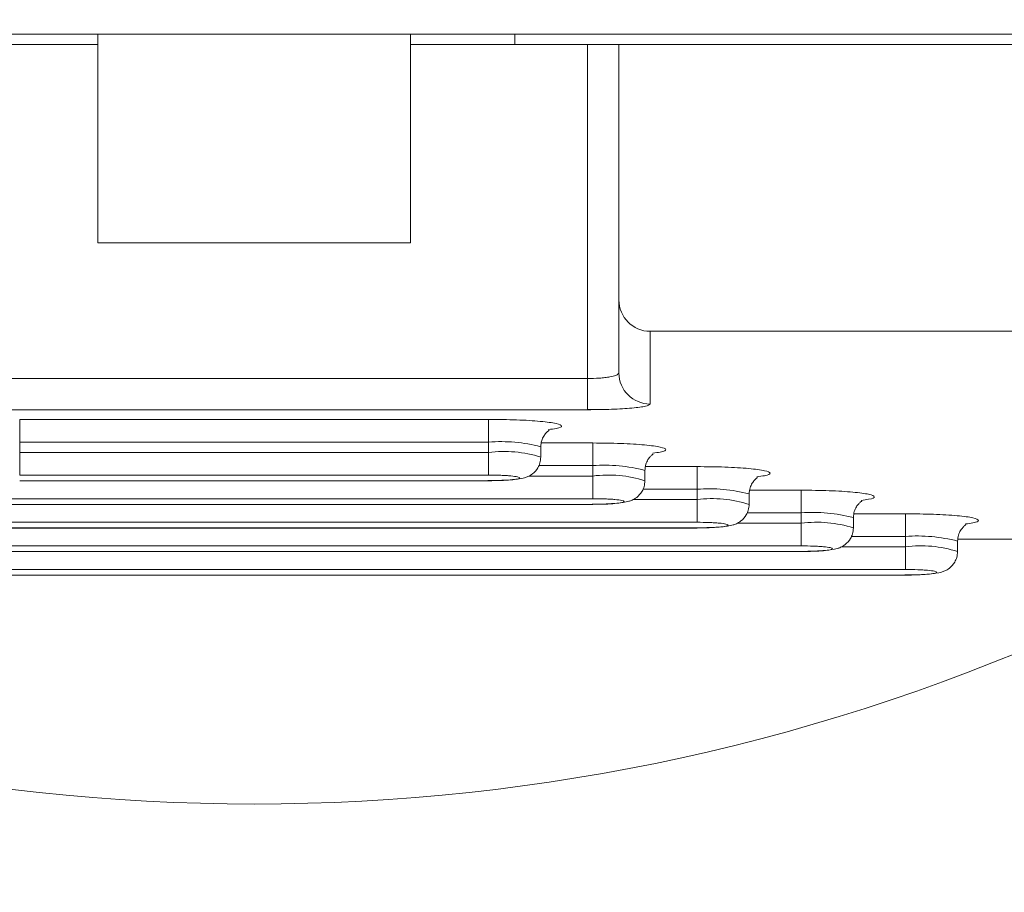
# Model space of a CAD drawing. Header units: inches. Extents: x 0.54 to 10.46, y 0.74 to 7.76.
# Tile 67 of 78: x 9.6191 to 9.6802, y 4.6736 to 4.7277. Entities that reach past the tile are written whole.
import ezdxf

# ---------------------------------------------------------------- set-up
doc = ezdxf.new("R2010")
doc.units = ezdxf.units.IN
doc.header["$MEASUREMENT"] = 0
doc.layers.add('BG', color=7, linetype='Continuous')
doc.layers.add('MCG-INT-4FT', color=7, linetype='Continuous')

# ---------------------------------------------------------------- blocks, each defined once
blk = doc.blocks.new('block 3')
at = {"layer": 'BG', "true_color": 0xffffff}
h = blk.add_hatch(color=7, dxfattribs=at)
h.dxf.hatch_style = 2
edge = h.paths.add_edge_path()
edge.add_spline(control_points=[(10.295993, 0.906118), (10.295993, 0.906118), (0.871121, 0.906118), (0.871121, 0.906118), (0.870165, 0.906118), (0.869385, 0.906891), (0.869385, 0.907854), (0.869385, 0.907854), (0.869385, 7.592153), (0.869385, 7.592153), (0.869385, 7.593109), (0.870165, 7.593889), (0.871121, 7.593889), (0.871121, 7.593889), (10.295993, 7.593889), (10.295993, 7.593889), (10.296956, 7.593889), (10.297729, 7.593109), (10.297729, 7.592153), (10.297729, 7.592153), (10.297729, 0.907854), (10.297729, 0.907854), (10.297729, 0.906891), (10.296956, 0.906118), (10.295993, 0.906118)], knot_values=[0, 0, 0, 0, 1, 1, 1, 2, 2, 2, 3, 3, 3, 4, 4, 4, 5, 5, 5, 6, 6, 6, 7, 7, 7, 8, 8, 8, 8], degree=3, periodic=1)
h.paths.add_polyline_path([(0.872857, 0.90959), (10.294257, 0.90959), (10.294257, 7.590417), (0.872857, 7.590417)])
at = {"layer": 'BG', "lineweight": 0}
blk.add_open_spline([(10.295993, 0.906118), (10.295993, 0.906118), (0.871121, 0.906118), (0.871121, 0.906118), (0.870165, 0.906118), (0.869385, 0.906891), (0.869385, 0.907854), (0.869385, 0.907854), (0.869385, 7.592153), (0.869385, 7.592153), (0.869385, 7.593109), (0.870165, 7.593889), (0.871121, 7.593889), (0.871121, 7.593889), (10.295993, 7.593889), (10.295993, 7.593889), (10.296956, 7.593889), (10.297729, 7.593109), (10.297729, 7.592153), (10.297729, 7.592153), (10.297729, 0.907854), (10.297729, 0.907854), (10.297729, 0.906891), (10.296956, 0.906118), (10.295993, 0.906118)], degree=3, knots=[0, 0, 0, 0, 1, 1, 1, 2, 2, 2, 3, 3, 3, 4, 4, 4, 5, 5, 5, 6, 6, 6, 7, 7, 7, 8, 8, 8, 8], dxfattribs=at)
blk = doc.blocks.new('block 2')
at = {"layer": 'BG'}
blk.add_blockref('block 3', (0, 0), dxfattribs=at)
blk = doc.blocks.new('block 69')
at = {"layer": 'BG', "true_color": 0xffffff}
h = blk.add_hatch(color=7, dxfattribs=at)
h.dxf.hatch_style = 2
edge = h.paths.add_edge_path()
edge.add_spline(control_points=[(10.463094, 0.739003), (10.463094, 0.739003), (0.536906, 0.739003), (0.536906, 0.739003), (0.53595, 0.739003), (0.53517, 0.739777), (0.53517, 0.74074), (0.53517, 0.74074), (0.53517, 7.75926), (0.53517, 7.75926), (0.53517, 7.760217), (0.53595, 7.760997), (0.536906, 7.760997), (0.536906, 7.760997), (10.463094, 7.760997), (10.463094, 7.760997), (10.464057, 7.760997), (10.46483, 7.760217), (10.46483, 7.75926), (10.46483, 7.75926), (10.46483, 0.74074), (10.46483, 0.74074), (10.46483, 0.739777), (10.464057, 0.739003), (10.463094, 0.739003)], knot_values=[0, 0, 0, 0, 1, 1, 1, 2, 2, 2, 3, 3, 3, 4, 4, 4, 5, 5, 5, 6, 6, 6, 7, 7, 7, 8, 8, 8, 8], degree=3, periodic=1)
h.paths.add_polyline_path([(0.538642, 0.742476), (10.461358, 0.742476), (10.461358, 7.757524), (0.538642, 7.757524)])
at = {"layer": 'BG', "lineweight": 0}
blk.add_open_spline([(10.463094, 0.739003), (10.463094, 0.739003), (0.536906, 0.739003), (0.536906, 0.739003), (0.53595, 0.739003), (0.53517, 0.739777), (0.53517, 0.74074), (0.53517, 0.74074), (0.53517, 7.75926), (0.53517, 7.75926), (0.53517, 7.760217), (0.53595, 7.760997), (0.536906, 7.760997), (0.536906, 7.760997), (10.463094, 7.760997), (10.463094, 7.760997), (10.464057, 7.760997), (10.46483, 7.760217), (10.46483, 7.75926), (10.46483, 7.75926), (10.46483, 0.74074), (10.46483, 0.74074), (10.46483, 0.739777), (10.464057, 0.739003), (10.463094, 0.739003)], degree=3, knots=[0, 0, 0, 0, 1, 1, 1, 2, 2, 2, 3, 3, 3, 4, 4, 4, 5, 5, 5, 6, 6, 6, 7, 7, 7, 8, 8, 8, 8], dxfattribs=at)
blk = doc.blocks.new('block 68')
at = {"layer": 'BG'}
blk.add_blockref('block 69', (0, 0), dxfattribs=at)
blk = doc.blocks.new('block 328')
at = {"layer": 'MCG-INT-4FT', "color": 7, "lineweight": 5, "true_color": 0xffffff}
blk.add_open_spline([(9.581539, 4.690552), (9.614604, 4.67525), (9.652724, 4.67525), (9.68579, 4.690552)], degree=3, dxfattribs=at)
blk = doc.blocks.new('block 480')
at = {"layer": 'MCG-INT-4FT', "color": 7, "lineweight": 5, "true_color": 0xffffff}
blk.add_lwpolyline([(9.654349, 4.703555), (9.654704, 4.703536)], dxfattribs=at)
blk = doc.blocks.new('block 493')
at = {"layer": 'MCG-INT-4FT', "color": 7, "lineweight": 5, "true_color": 0xffffff}
blk.add_open_spline([(9.651441, 4.701229), (9.651452, 4.701358), (9.651464, 4.701488), (9.651499, 4.701608), (9.651528, 4.701712), (9.651576, 4.701809), (9.651629, 4.701894), (9.651675, 4.701967), (9.651725, 4.702032), (9.651774, 4.702085), (9.651816, 4.702132), (9.651857, 4.70217), (9.651893, 4.702199), (9.651924, 4.702225), (9.651952, 4.702245), (9.65196, 4.702255)], degree=3, knots=[0, 0, 0, 0, 1, 1, 1, 2, 2, 2, 3, 3, 3, 4, 4, 4, 5, 5, 5, 5], dxfattribs=at)
blk = doc.blocks.new('block 495')
at = {"layer": 'MCG-INT-4FT', "color": 7, "lineweight": 5, "true_color": 0xffffff}
blk.add_open_spline([(9.648166, 4.69913), (9.64846, 4.699133), (9.648754, 4.699137), (9.649031, 4.699148), (9.649266, 4.699157), (9.649488, 4.699172), (9.649689, 4.699191), (9.649981, 4.699218), (9.650228, 4.699254), (9.650439, 4.69931), (9.650507, 4.699328), (9.650571, 4.699348), (9.650647, 4.699382), (9.650734, 4.699421), (9.650837, 4.699479), (9.650931, 4.699552), (9.651061, 4.699653), (9.651175, 4.699782), (9.651262, 4.699929), (9.651317, 4.70002), (9.651361, 4.700119), (9.651389, 4.700223), (9.65142, 4.700339), (9.65143, 4.700462), (9.651441, 4.700585)], degree=3, knots=[0, 0, 0, 0, 1, 1, 1, 2, 2, 2, 3, 3, 3, 4, 4, 4, 5, 5, 5, 6, 6, 6, 7, 7, 7, 8, 8, 8, 8], dxfattribs=at)
blk = doc.blocks.new('block 498')
at = {"layer": 'MCG-INT-4FT', "color": 7, "lineweight": 5, "true_color": 0xffffff}
blk.add_lwpolyline([(9.651441, 4.700585), (9.651441, 4.701229)], dxfattribs=at)
blk = doc.blocks.new('block 499')
at = {"layer": 'MCG-INT-4FT', "color": 7, "lineweight": 5, "true_color": 0xffffff}
blk.add_lwpolyline([(9.61912, 4.699117), (9.648208, 4.699117)], dxfattribs=at)
blk = doc.blocks.new('block 512')
at = {"layer": 'MCG-INT-4FT', "color": 7, "lineweight": 5, "true_color": 0xffffff}
blk.add_open_spline([(9.657905, 4.699766), (9.657916, 4.699895), (9.657928, 4.700025), (9.657963, 4.700145), (9.657993, 4.700249), (9.65804, 4.700345), (9.658093, 4.70043), (9.658139, 4.700504), (9.658189, 4.700569), (9.658238, 4.700622), (9.65828, 4.700669), (9.658321, 4.700706), (9.658357, 4.700736), (9.658389, 4.700762), (9.658416, 4.700782), (9.658424, 4.700792)], degree=3, knots=[0, 0, 0, 0, 1, 1, 1, 2, 2, 2, 3, 3, 3, 4, 4, 4, 5, 5, 5, 5], dxfattribs=at)
blk = doc.blocks.new('block 514')
at = {"layer": 'MCG-INT-4FT', "color": 7, "lineweight": 5, "true_color": 0xffffff}
blk.add_open_spline([(9.65463, 4.697667), (9.654924, 4.69767), (9.655218, 4.697674), (9.655495, 4.697685), (9.65573, 4.697694), (9.655952, 4.697709), (9.656153, 4.697728), (9.656445, 4.697755), (9.656692, 4.697791), (9.656903, 4.697847), (9.656971, 4.697865), (9.657035, 4.697885), (9.657111, 4.697919), (9.657198, 4.697958), (9.657301, 4.698016), (9.657395, 4.698089), (9.657525, 4.69819), (9.657639, 4.698318), (9.657727, 4.698466), (9.657781, 4.698557), (9.657825, 4.698656), (9.657853, 4.698759), (9.657884, 4.698876), (9.657894, 4.698999), (9.657905, 4.699122)], degree=3, knots=[0, 0, 0, 0, 1, 1, 1, 2, 2, 2, 3, 3, 3, 4, 4, 4, 5, 5, 5, 6, 6, 6, 7, 7, 7, 8, 8, 8, 8], dxfattribs=at)
blk = doc.blocks.new('block 517')
at = {"layer": 'MCG-INT-4FT', "color": 7, "lineweight": 5, "true_color": 0xffffff}
blk.add_lwpolyline([(9.657905, 4.699122), (9.657905, 4.699766)], dxfattribs=at)
blk = doc.blocks.new('block 530')
at = {"layer": 'MCG-INT-4FT', "color": 7, "lineweight": 5, "true_color": 0xffffff}
blk.add_lwpolyline([(9.612656, 4.697653), (9.654673, 4.697653)], dxfattribs=at)
blk = doc.blocks.new('block 531')
at = {"layer": 'MCG-INT-4FT', "color": 7, "lineweight": 5, "true_color": 0xffffff}
blk.add_open_spline([(9.664369, 4.698303), (9.664381, 4.698432), (9.664392, 4.698562), (9.664427, 4.698682), (9.664457, 4.698786), (9.664504, 4.698882), (9.664557, 4.698967), (9.664603, 4.699041), (9.664653, 4.699106), (9.664702, 4.699159), (9.664745, 4.699206), (9.664785, 4.699243), (9.664821, 4.699273), (9.664853, 4.699299), (9.66488, 4.699319), (9.664888, 4.699328)], degree=3, knots=[0, 0, 0, 0, 1, 1, 1, 2, 2, 2, 3, 3, 3, 4, 4, 4, 5, 5, 5, 5], dxfattribs=at)
blk = doc.blocks.new('block 533')
at = {"layer": 'MCG-INT-4FT', "color": 7, "lineweight": 5, "true_color": 0xffffff}
blk.add_open_spline([(9.661094, 4.696204), (9.661388, 4.696207), (9.661682, 4.696211), (9.661959, 4.696222), (9.662194, 4.696231), (9.662416, 4.696246), (9.662617, 4.696265), (9.662909, 4.696292), (9.663156, 4.696328), (9.663368, 4.696384), (9.663435, 4.696402), (9.663499, 4.696422), (9.663575, 4.696456), (9.663662, 4.696495), (9.663765, 4.696553), (9.663859, 4.696626), (9.663989, 4.696727), (9.664103, 4.696855), (9.664191, 4.697003), (9.664245, 4.697094), (9.664289, 4.697193), (9.664317, 4.697296), (9.664348, 4.697413), (9.664359, 4.697536), (9.664369, 4.697659)], degree=3, knots=[0, 0, 0, 0, 1, 1, 1, 2, 2, 2, 3, 3, 3, 4, 4, 4, 5, 5, 5, 6, 6, 6, 7, 7, 7, 8, 8, 8, 8], dxfattribs=at)
blk = doc.blocks.new('block 536')
at = {"layer": 'MCG-INT-4FT', "color": 7, "lineweight": 5, "true_color": 0xffffff}
blk.add_lwpolyline([(9.664369, 4.697659), (9.664369, 4.698303)], dxfattribs=at)
blk = doc.blocks.new('block 537')
at = {"layer": 'MCG-INT-4FT', "color": 7, "lineweight": 5, "true_color": 0xffffff}
blk.add_lwpolyline([(9.606192, 4.69619), (9.661137, 4.69619)], dxfattribs=at)
blk = doc.blocks.new('block 538')
at = {"layer": 'MCG-INT-4FT', "color": 7, "lineweight": 5, "true_color": 0xffffff}
blk.add_open_spline([(9.670833, 4.696839), (9.670845, 4.696969), (9.670856, 4.697099), (9.670891, 4.697218), (9.670921, 4.697323), (9.670968, 4.697419), (9.671021, 4.697504), (9.671067, 4.697578), (9.671118, 4.697643), (9.671166, 4.697696), (9.671209, 4.697743), (9.67125, 4.69778), (9.671285, 4.69781), (9.671317, 4.697836), (9.671344, 4.697856), (9.671352, 4.697865)], degree=3, knots=[0, 0, 0, 0, 1, 1, 1, 2, 2, 2, 3, 3, 3, 4, 4, 4, 5, 5, 5, 5], dxfattribs=at)
blk = doc.blocks.new('block 540')
at = {"layer": 'MCG-INT-4FT', "color": 7, "lineweight": 5, "true_color": 0xffffff}
blk.add_open_spline([(9.667559, 4.694741), (9.667854, 4.694744), (9.668149, 4.694748), (9.668427, 4.694759), (9.668662, 4.694768), (9.668885, 4.694783), (9.669087, 4.694802), (9.669378, 4.694829), (9.669623, 4.694865), (9.669835, 4.694921), (9.669901, 4.694939), (9.669965, 4.694959), (9.67004, 4.694993), (9.670127, 4.695032), (9.670229, 4.69509), (9.670323, 4.695162), (9.670453, 4.695263), (9.670567, 4.695392), (9.670654, 4.695539), (9.670709, 4.695631), (9.670753, 4.695729), (9.670781, 4.695833), (9.670812, 4.69595), (9.670823, 4.696073), (9.670833, 4.696196)], degree=3, knots=[0, 0, 0, 0, 1, 1, 1, 2, 2, 2, 3, 3, 3, 4, 4, 4, 5, 5, 5, 6, 6, 6, 7, 7, 7, 8, 8, 8, 8], dxfattribs=at)
blk = doc.blocks.new('block 542')
at = {"layer": 'MCG-INT-4FT', "color": 7, "lineweight": 5, "true_color": 0xffffff}
blk.add_lwpolyline([(9.670833, 4.696196), (9.670833, 4.696839)], dxfattribs=at)
blk = doc.blocks.new('block 544')
at = {"layer": 'MCG-INT-4FT', "color": 7, "lineweight": 5, "true_color": 0xffffff}
blk.add_lwpolyline([(9.599728, 4.694727), (9.667601, 4.694727)], dxfattribs=at)
blk = doc.blocks.new('block 545')
at = {"layer": 'MCG-INT-4FT', "color": 7, "lineweight": 5, "true_color": 0xffffff}
blk.add_open_spline([(9.677297, 4.695376), (9.677309, 4.695506), (9.677321, 4.695636), (9.677355, 4.695755), (9.677385, 4.69586), (9.677432, 4.695956), (9.677485, 4.696041), (9.677531, 4.696115), (9.677582, 4.69618), (9.67763, 4.696233), (9.677673, 4.69628), (9.677714, 4.696317), (9.677749, 4.696347), (9.677781, 4.696373), (9.677808, 4.696393), (9.677816, 4.696402)], degree=3, knots=[0, 0, 0, 0, 1, 1, 1, 2, 2, 2, 3, 3, 3, 4, 4, 4, 5, 5, 5, 5], dxfattribs=at)
blk = doc.blocks.new('block 547')
at = {"layer": 'MCG-INT-4FT', "color": 7, "lineweight": 5, "true_color": 0xffffff}
blk.add_open_spline([(9.674023, 4.693278), (9.674318, 4.693281), (9.674613, 4.693285), (9.674891, 4.693296), (9.675126, 4.693305), (9.675349, 4.69332), (9.675551, 4.693339), (9.675842, 4.693366), (9.676088, 4.693402), (9.676299, 4.693458), (9.676366, 4.693476), (9.676429, 4.693496), (9.676504, 4.69353), (9.676591, 4.693569), (9.676693, 4.693627), (9.676787, 4.693699), (9.676917, 4.6938), (9.677031, 4.693929), (9.677118, 4.694076), (9.677173, 4.694168), (9.677217, 4.694266), (9.677245, 4.69437), (9.677277, 4.694487), (9.677287, 4.69461), (9.677297, 4.694733)], degree=3, knots=[0, 0, 0, 0, 1, 1, 1, 2, 2, 2, 3, 3, 3, 4, 4, 4, 5, 5, 5, 6, 6, 6, 7, 7, 7, 8, 8, 8, 8], dxfattribs=at)
blk = doc.blocks.new('block 549')
at = {"layer": 'MCG-INT-4FT', "color": 7, "lineweight": 5, "true_color": 0xffffff}
blk.add_lwpolyline([(9.677297, 4.694733), (9.677297, 4.695376)], dxfattribs=at)
blk = doc.blocks.new('block 551')
at = {"layer": 'MCG-INT-4FT', "color": 7, "lineweight": 5, "true_color": 0xffffff}
blk.add_lwpolyline([(9.593264, 4.693264), (9.674065, 4.693264)], dxfattribs=at)
blk = doc.blocks.new('block 555')
at = {"layer": 'MCG-INT-4FT', "color": 7, "lineweight": 5, "true_color": 0xffffff}
blk.add_lwpolyline([(9.677315, 4.695496), (9.715112, 4.695496)], dxfattribs=at)
blk = doc.blocks.new('block 558')
at = {"layer": 'MCG-INT-4FT', "color": 7, "lineweight": 5, "true_color": 0xffffff}
blk.add_lwpolyline([(9.715112, 4.708388), (9.658228, 4.708388)], dxfattribs=at)
blk = doc.blocks.new('block 559')
at = {"layer": 'MCG-INT-4FT', "color": 7, "lineweight": 5, "true_color": 0xffffff}
blk.add_open_spline([(9.656289, 4.710335), (9.656289, 4.70926), (9.657157, 4.708388), (9.658228, 4.708388)], degree=3, dxfattribs=at)
blk = doc.blocks.new('block 560')
at = {"layer": 'MCG-INT-4FT', "color": 7, "lineweight": 5, "true_color": 0xffffff}
blk.add_lwpolyline([(9.656289, 4.710335), (9.656289, 4.726164)], dxfattribs=at)
blk = doc.blocks.new('block 561')
at = {"layer": 'MCG-INT-4FT', "color": 7, "lineweight": 5, "true_color": 0xffffff}
blk.add_lwpolyline([(9.656289, 4.726164), (9.705416, 4.726164)], dxfattribs=at)
blk = doc.blocks.new('block 584')
at = {"layer": 'MCG-INT-4FT', "color": 7, "lineweight": 5, "true_color": 0xffffff}
blk.add_lwpolyline([(9.654349, 4.703526), (9.612979, 4.703526)], dxfattribs=at)
blk = doc.blocks.new('block 585')
at = {"layer": 'MCG-INT-4FT', "color": 7, "lineweight": 5, "true_color": 0xffffff}
blk.add_open_spline([(9.658228, 4.703879), (9.658171, 4.703832), (9.658113, 4.703786), (9.657932, 4.703743), (9.657754, 4.703701), (9.657456, 4.703663), (9.657095, 4.70363), (9.656731, 4.703597), (9.656303, 4.70357), (9.655835, 4.703553), (9.655367, 4.703537), (9.654858, 4.703532), (9.654349, 4.703526)], degree=3, knots=[0, 0, 0, 0, 1, 1, 1, 2, 2, 2, 3, 3, 3, 4, 4, 4, 4], dxfattribs=at)
blk = doc.blocks.new('block 586')
at = {"layer": 'MCG-INT-4FT', "color": 7, "lineweight": 5, "true_color": 0xffffff}
blk.add_lwpolyline([(9.658228, 4.708388), (9.658228, 4.703879)], dxfattribs=at)
blk = doc.blocks.new('block 587')
at = {"layer": 'MCG-INT-4FT', "color": 7, "lineweight": 5, "true_color": 0xffffff}
blk.add_lwpolyline([(9.61912, 4.702926), (9.648208, 4.702926)], dxfattribs=at)
blk = doc.blocks.new('block 590')
at = {"layer": 'MCG-INT-4FT', "color": 7, "lineweight": 5, "true_color": 0xffffff}
blk.add_open_spline([(9.656289, 4.70581), (9.656291, 4.704741), (9.657159, 4.703877), (9.658228, 4.703879)], degree=3, dxfattribs=at)
blk = doc.blocks.new('block 591')
at = {"layer": 'MCG-INT-4FT', "color": 7, "lineweight": 5, "true_color": 0xffffff}
blk.add_lwpolyline([(9.656289, 4.710335), (9.656289, 4.70581)], dxfattribs=at)
blk = doc.blocks.new('block 634')
at = {"layer": 'MCG-INT-4FT', "color": 7, "lineweight": 5, "true_color": 0xffffff}
blk.add_open_spline([(9.656289, 4.70581), (9.656278, 4.705782), (9.656267, 4.705754), (9.656232, 4.705726), (9.656202, 4.705703), (9.656153, 4.70568), (9.656093, 4.705657), (9.655999, 4.705622), (9.655875, 4.705589), (9.655726, 4.705562), (9.655634, 4.705545), (9.655531, 4.70553), (9.655421, 4.705517), (9.655314, 4.705504), (9.6552, 4.705493), (9.65508, 4.705484), (9.65485, 4.705468), (9.654599, 4.705463), (9.654349, 4.705458)], degree=3, knots=[0, 0, 0, 0, 1, 1, 1, 2, 2, 2, 3, 3, 3, 4, 4, 4, 5, 5, 5, 6, 6, 6, 6], dxfattribs=at)
blk = doc.blocks.new('block 635')
at = {"layer": 'MCG-INT-4FT', "color": 7, "lineweight": 5, "true_color": 0xffffff}
blk.add_lwpolyline([(9.654349, 4.703526), (9.654349, 4.705458)], dxfattribs=at)
blk = doc.blocks.new('block 638')
at = {"layer": 'MCG-INT-4FT', "color": 7, "lineweight": 5, "true_color": 0xffffff}
blk.add_lwpolyline([(9.654349, 4.726164), (9.654349, 4.705458)], dxfattribs=at)
blk = doc.blocks.new('block 639')
at = {"layer": 'MCG-INT-4FT', "color": 7, "lineweight": 5, "true_color": 0xffffff}
blk.add_lwpolyline([(9.654349, 4.726164), (9.656289, 4.726164)], dxfattribs=at)
blk = doc.blocks.new('block 640')
at = {"layer": 'MCG-INT-4FT', "color": 7, "lineweight": 5, "true_color": 0xffffff}
blk.add_lwpolyline([(9.654349, 4.705458), (9.612979, 4.705458)], dxfattribs=at)
blk = doc.blocks.new('block 641')
at = {"layer": 'MCG-INT-4FT', "color": 7, "lineweight": 5, "true_color": 0xffffff}
blk.add_lwpolyline([(9.612979, 4.726164), (9.623968, 4.726164)], dxfattribs=at)
blk = doc.blocks.new('block 642')
at = {"layer": 'MCG-INT-4FT', "color": 7, "lineweight": 5, "true_color": 0xffffff}
blk.add_lwpolyline([(9.64336, 4.726164), (9.654349, 4.726164)], dxfattribs=at)
blk = doc.blocks.new('block 659')
at = {"layer": 'MCG-INT-4FT', "color": 7, "lineweight": 5, "true_color": 0xffffff}
blk.add_lwpolyline([(9.648208, 4.701521), (9.648208, 4.702926)], dxfattribs=at)
blk = doc.blocks.new('block 660')
at = {"layer": 'MCG-INT-4FT', "color": 7, "lineweight": 5, "true_color": 0xffffff}
blk.add_lwpolyline([(9.61912, 4.701521), (9.61912, 4.702926)], dxfattribs=at)
blk = doc.blocks.new('block 661')
at = {"layer": 'MCG-INT-4FT', "color": 7, "lineweight": 5, "true_color": 0xffffff}
blk.add_lwpolyline([(9.648208, 4.701521), (9.61912, 4.701521)], dxfattribs=at)
blk = doc.blocks.new('block 662')
at = {"layer": 'MCG-INT-4FT', "color": 7, "lineweight": 5, "true_color": 0xffffff}
blk.add_lwpolyline([(9.648208, 4.699129), (9.648208, 4.699122)], dxfattribs=at)
blk = doc.blocks.new('block 663')
at = {"layer": 'MCG-INT-4FT', "color": 7, "lineweight": 5, "true_color": 0xffffff}
blk.add_open_spline([(9.648208, 4.699473), (9.648469, 4.69947), (9.64873, 4.699468), (9.648969, 4.699459), (9.649083, 4.699455), (9.649192, 4.69945), (9.649293, 4.699443), (9.649396, 4.699437), (9.649492, 4.69943), (9.64958, 4.699422), (9.649757, 4.699405), (9.649902, 4.699386), (9.65, 4.699365), (9.650098, 4.699343), (9.650148, 4.69932), (9.650148, 4.699297), (9.650148, 4.699274), (9.650097, 4.699251), (9.65, 4.69923), (9.649903, 4.699209), (9.649759, 4.69919), (9.64958, 4.699173), (9.649402, 4.699157), (9.64919, 4.699144), (9.648959, 4.699136), (9.648722, 4.699128), (9.648465, 4.699125), (9.648208, 4.699122)], degree=3, knots=[0, 0, 0, 0, 1, 1, 1, 2, 2, 2, 3, 3, 3, 4, 4, 4, 5, 5, 5, 6, 6, 6, 7, 7, 7, 8, 8, 8, 9, 9, 9, 9], dxfattribs=at)
blk = doc.blocks.new('block 664')
at = {"layer": 'MCG-INT-4FT', "color": 7, "lineweight": 5, "true_color": 0xffffff}
blk.add_lwpolyline([(9.648208, 4.700878), (9.648208, 4.699473)], dxfattribs=at)
blk = doc.blocks.new('block 665')
at = {"layer": 'MCG-INT-4FT', "color": 7, "lineweight": 5, "true_color": 0xffffff}
blk.add_lwpolyline([(9.61912, 4.700878), (9.61912, 4.699473)], dxfattribs=at)
blk = doc.blocks.new('block 667')
at = {"layer": 'MCG-INT-4FT', "color": 7, "lineweight": 5, "true_color": 0xffffff}
blk.add_lwpolyline([(9.61912, 4.700878), (9.648208, 4.700878)], dxfattribs=at)
blk = doc.blocks.new('block 668')
at = {"layer": 'MCG-INT-4FT', "color": 7, "lineweight": 5, "true_color": 0xffffff}
blk.add_lwpolyline([(9.61912, 4.699473), (9.648208, 4.699473)], dxfattribs=at)
blk = doc.blocks.new('block 669')
at = {"layer": 'MCG-INT-4FT', "color": 7, "lineweight": 5, "true_color": 0xffffff}
blk.add_lwpolyline([(9.61912, 4.701521), (9.61912, 4.700878)], dxfattribs=at)
blk = doc.blocks.new('block 670')
at = {"layer": 'MCG-INT-4FT', "color": 7, "lineweight": 5, "true_color": 0xffffff}
blk.add_lwpolyline([(9.648208, 4.701521), (9.648208, 4.700878)], dxfattribs=at)
blk = doc.blocks.new('block 671')
at = {"layer": 'MCG-INT-4FT', "color": 7, "lineweight": 5, "true_color": 0xffffff}
blk.add_lwpolyline([(9.648208, 4.699122), (9.61912, 4.699122)], dxfattribs=at)
blk = doc.blocks.new('block 688')
at = {"layer": 'MCG-INT-4FT', "color": 7, "lineweight": 5, "true_color": 0xffffff}
blk.add_lwpolyline([(9.654673, 4.700058), (9.654673, 4.701463)], dxfattribs=at)
blk = doc.blocks.new('block 690')
at = {"layer": 'MCG-INT-4FT', "color": 7, "lineweight": 5, "true_color": 0xffffff}
blk.add_lwpolyline([(9.654673, 4.697666), (9.654673, 4.697659)], dxfattribs=at)
blk = doc.blocks.new('block 691')
at = {"layer": 'MCG-INT-4FT', "color": 7, "lineweight": 5, "true_color": 0xffffff}
blk.add_open_spline([(9.654673, 4.69801), (9.654933, 4.698007), (9.655194, 4.698005), (9.655433, 4.697996), (9.655547, 4.697992), (9.655656, 4.697986), (9.655757, 4.69798), (9.65586, 4.697974), (9.655956, 4.697967), (9.656044, 4.697959), (9.656222, 4.697942), (9.656367, 4.697923), (9.656464, 4.697902), (9.656562, 4.69788), (9.656612, 4.697857), (9.656612, 4.697834), (9.656612, 4.697811), (9.656561, 4.697788), (9.656464, 4.697767), (9.656367, 4.697746), (9.656224, 4.697727), (9.656044, 4.69771), (9.655866, 4.697694), (9.655654, 4.697681), (9.655423, 4.697673), (9.655186, 4.697664), (9.654929, 4.697662), (9.654673, 4.697659)], degree=3, knots=[0, 0, 0, 0, 1, 1, 1, 2, 2, 2, 3, 3, 3, 4, 4, 4, 5, 5, 5, 6, 6, 6, 7, 7, 7, 8, 8, 8, 9, 9, 9, 9], dxfattribs=at)
blk = doc.blocks.new('block 692')
at = {"layer": 'MCG-INT-4FT', "color": 7, "lineweight": 5, "true_color": 0xffffff}
blk.add_lwpolyline([(9.654673, 4.699414), (9.654673, 4.69801)], dxfattribs=at)
blk = doc.blocks.new('block 695')
at = {"layer": 'MCG-INT-4FT', "color": 7, "lineweight": 5, "true_color": 0xffffff}
blk.add_lwpolyline([(9.612656, 4.69801), (9.654673, 4.69801)], dxfattribs=at)
blk = doc.blocks.new('block 697')
at = {"layer": 'MCG-INT-4FT', "color": 7, "lineweight": 5, "true_color": 0xffffff}
blk.add_lwpolyline([(9.654673, 4.700058), (9.654673, 4.699414)], dxfattribs=at)
blk = doc.blocks.new('block 698')
at = {"layer": 'MCG-INT-4FT', "color": 7, "lineweight": 5, "true_color": 0xffffff}
blk.add_lwpolyline([(9.654673, 4.697659), (9.612656, 4.697659)], dxfattribs=at)
blk = doc.blocks.new('block 715')
at = {"layer": 'MCG-INT-4FT', "color": 7, "lineweight": 5, "true_color": 0xffffff}
blk.add_lwpolyline([(9.661137, 4.698595), (9.661137, 4.7)], dxfattribs=at)
blk = doc.blocks.new('block 717')
at = {"layer": 'MCG-INT-4FT', "color": 7, "lineweight": 5, "true_color": 0xffffff}
blk.add_lwpolyline([(9.661137, 4.696203), (9.661137, 4.696196)], dxfattribs=at)
blk = doc.blocks.new('block 718')
at = {"layer": 'MCG-INT-4FT', "color": 7, "lineweight": 5, "true_color": 0xffffff}
blk.add_open_spline([(9.661137, 4.696547), (9.661397, 4.696544), (9.661658, 4.696542), (9.661897, 4.696533), (9.662011, 4.696529), (9.66212, 4.696523), (9.662221, 4.696517), (9.662324, 4.696511), (9.66242, 4.696503), (9.662508, 4.696495), (9.662686, 4.696479), (9.662831, 4.69646), (9.662928, 4.696438), (9.663026, 4.696417), (9.663076, 4.696394), (9.663076, 4.696371), (9.663076, 4.696348), (9.663025, 4.696325), (9.662928, 4.696304), (9.662831, 4.696283), (9.662688, 4.696264), (9.662508, 4.696247), (9.662331, 4.696231), (9.662118, 4.696218), (9.661887, 4.69621), (9.66165, 4.696201), (9.661393, 4.696199), (9.661137, 4.696196)], degree=3, knots=[0, 0, 0, 0, 1, 1, 1, 2, 2, 2, 3, 3, 3, 4, 4, 4, 5, 5, 5, 6, 6, 6, 7, 7, 7, 8, 8, 8, 9, 9, 9, 9], dxfattribs=at)
blk = doc.blocks.new('block 719')
at = {"layer": 'MCG-INT-4FT', "color": 7, "lineweight": 5, "true_color": 0xffffff}
blk.add_lwpolyline([(9.661137, 4.697951), (9.661137, 4.696547)], dxfattribs=at)
blk = doc.blocks.new('block 722')
at = {"layer": 'MCG-INT-4FT', "color": 7, "lineweight": 5, "true_color": 0xffffff}
blk.add_lwpolyline([(9.606192, 4.696547), (9.661137, 4.696547)], dxfattribs=at)
blk = doc.blocks.new('block 724')
at = {"layer": 'MCG-INT-4FT', "color": 7, "lineweight": 5, "true_color": 0xffffff}
blk.add_lwpolyline([(9.661137, 4.698595), (9.661137, 4.697951)], dxfattribs=at)
blk = doc.blocks.new('block 725')
at = {"layer": 'MCG-INT-4FT', "color": 7, "lineweight": 5, "true_color": 0xffffff}
blk.add_lwpolyline([(9.661137, 4.696196), (9.606192, 4.696196)], dxfattribs=at)
blk = doc.blocks.new('block 726')
at = {"layer": 'MCG-INT-4FT', "color": 7, "lineweight": 5, "true_color": 0xffffff}
blk.add_lwpolyline([(9.667601, 4.697132), (9.667601, 4.698537)], dxfattribs=at)
blk = doc.blocks.new('block 728')
at = {"layer": 'MCG-INT-4FT', "color": 7, "lineweight": 5, "true_color": 0xffffff}
blk.add_lwpolyline([(9.667601, 4.69474), (9.667601, 4.694733)], dxfattribs=at)
blk = doc.blocks.new('block 729')
at = {"layer": 'MCG-INT-4FT', "color": 7, "lineweight": 5, "true_color": 0xffffff}
blk.add_open_spline([(9.667601, 4.695084), (9.667861, 4.695081), (9.668122, 4.695078), (9.668361, 4.69507), (9.668475, 4.695066), (9.668584, 4.69506), (9.668685, 4.695054), (9.668789, 4.695048), (9.668884, 4.69504), (9.668972, 4.695032), (9.66915, 4.695016), (9.669295, 4.694997), (9.669392, 4.694975), (9.66949, 4.694954), (9.66954, 4.694931), (9.66954, 4.694908), (9.66954, 4.694885), (9.669489, 4.694862), (9.669392, 4.694841), (9.669295, 4.69482), (9.669152, 4.6948), (9.668972, 4.694784), (9.668795, 4.694768), (9.668582, 4.694755), (9.668351, 4.694747), (9.668114, 4.694738), (9.667857, 4.694735), (9.667601, 4.694733)], degree=3, knots=[0, 0, 0, 0, 1, 1, 1, 2, 2, 2, 3, 3, 3, 4, 4, 4, 5, 5, 5, 6, 6, 6, 7, 7, 7, 8, 8, 8, 9, 9, 9, 9], dxfattribs=at)
blk = doc.blocks.new('block 730')
at = {"layer": 'MCG-INT-4FT', "color": 7, "lineweight": 5, "true_color": 0xffffff}
blk.add_lwpolyline([(9.667601, 4.696488), (9.667601, 4.695084)], dxfattribs=at)
blk = doc.blocks.new('block 733')
at = {"layer": 'MCG-INT-4FT', "color": 7, "lineweight": 5, "true_color": 0xffffff}
blk.add_lwpolyline([(9.599728, 4.695084), (9.667601, 4.695084)], dxfattribs=at)
blk = doc.blocks.new('block 734')
at = {"layer": 'MCG-INT-4FT', "color": 7, "lineweight": 5, "true_color": 0xffffff}
blk.add_lwpolyline([(9.667601, 4.697132), (9.667601, 4.696488)], dxfattribs=at)
blk = doc.blocks.new('block 736')
at = {"layer": 'MCG-INT-4FT', "color": 7, "lineweight": 5, "true_color": 0xffffff}
blk.add_lwpolyline([(9.667601, 4.694733), (9.599728, 4.694733)], dxfattribs=at)
blk = doc.blocks.new('block 737')
at = {"layer": 'MCG-INT-4FT', "color": 7, "lineweight": 5, "true_color": 0xffffff}
blk.add_lwpolyline([(9.674065, 4.695669), (9.674065, 4.697074)], dxfattribs=at)
blk = doc.blocks.new('block 739')
at = {"layer": 'MCG-INT-4FT', "color": 7, "lineweight": 5, "true_color": 0xffffff}
blk.add_lwpolyline([(9.674065, 4.693277), (9.674065, 4.69327)], dxfattribs=at)
blk = doc.blocks.new('block 740')
at = {"layer": 'MCG-INT-4FT', "color": 7, "lineweight": 5, "true_color": 0xffffff}
blk.add_open_spline([(9.674065, 4.693621), (9.674325, 4.693618), (9.674586, 4.693615), (9.674825, 4.693607), (9.674939, 4.693603), (9.675048, 4.693597), (9.67515, 4.693591), (9.675253, 4.693585), (9.675348, 4.693577), (9.675436, 4.693569), (9.675614, 4.693553), (9.675759, 4.693534), (9.675856, 4.693512), (9.675954, 4.693491), (9.676004, 4.693468), (9.676004, 4.693445), (9.676004, 4.693422), (9.675953, 4.693399), (9.675856, 4.693378), (9.675759, 4.693357), (9.675616, 4.693337), (9.675436, 4.693321), (9.675259, 4.693305), (9.675046, 4.693292), (9.674815, 4.693283), (9.674578, 4.693275), (9.674321, 4.693272), (9.674065, 4.69327)], degree=3, knots=[0, 0, 0, 0, 1, 1, 1, 2, 2, 2, 3, 3, 3, 4, 4, 4, 5, 5, 5, 6, 6, 6, 7, 7, 7, 8, 8, 8, 9, 9, 9, 9], dxfattribs=at)
blk = doc.blocks.new('block 741')
at = {"layer": 'MCG-INT-4FT', "color": 7, "lineweight": 5, "true_color": 0xffffff}
blk.add_lwpolyline([(9.674065, 4.695025), (9.674065, 4.693621)], dxfattribs=at)
blk = doc.blocks.new('block 744')
at = {"layer": 'MCG-INT-4FT', "color": 7, "lineweight": 5, "true_color": 0xffffff}
blk.add_lwpolyline([(9.593264, 4.693621), (9.674065, 4.693621)], dxfattribs=at)
blk = doc.blocks.new('block 745')
at = {"layer": 'MCG-INT-4FT', "color": 7, "lineweight": 5, "true_color": 0xffffff}
blk.add_lwpolyline([(9.674065, 4.695669), (9.674065, 4.695025)], dxfattribs=at)
blk = doc.blocks.new('block 747')
at = {"layer": 'MCG-INT-4FT', "color": 7, "lineweight": 5, "true_color": 0xffffff}
blk.add_lwpolyline([(9.674065, 4.69327), (9.593264, 4.69327)], dxfattribs=at)
blk = doc.blocks.new('block 786')
at = {"layer": 'MCG-INT-4FT', "color": 7, "lineweight": 5, "true_color": 0xffffff}
blk.add_lwpolyline([(9.623968, 4.726811), (9.64336, 4.726811)], dxfattribs=at)
blk = doc.blocks.new('block 792')
at = {"layer": 'MCG-INT-4FT', "color": 7, "lineweight": 5, "true_color": 0xffffff}
blk.add_lwpolyline([(9.561913, 4.726811), (9.623968, 4.726811)], dxfattribs=at)
blk = doc.blocks.new('block 793')
at = {"layer": 'MCG-INT-4FT', "color": 7, "lineweight": 5, "true_color": 0xffffff}
blk.add_lwpolyline([(9.64336, 4.726811), (9.705416, 4.726811)], dxfattribs=at)
blk = doc.blocks.new('block 795')
at = {"layer": 'MCG-INT-4FT', "color": 7, "lineweight": 5, "true_color": 0xffffff}
blk.add_lwpolyline([(9.64336, 4.726811), (9.64336, 4.713882)], dxfattribs=at)
blk = doc.blocks.new('block 796')
at = {"layer": 'MCG-INT-4FT', "color": 7, "lineweight": 5, "true_color": 0xffffff}
blk.add_lwpolyline([(9.64336, 4.713882), (9.623968, 4.713882)], dxfattribs=at)
blk = doc.blocks.new('block 797')
at = {"layer": 'MCG-INT-4FT', "color": 7, "lineweight": 5, "true_color": 0xffffff}
blk.add_lwpolyline([(9.623968, 4.713882), (9.623968, 4.726811)], dxfattribs=at)
blk = doc.blocks.new('block 802')
at = {"layer": 'MCG-INT-4FT', "color": 7, "lineweight": 5, "true_color": 0xffffff}
blk.add_lwpolyline([(9.649824, 4.726811), (9.649824, 4.726164)], dxfattribs=at)
blk = doc.blocks.new('block 804')
at = {"layer": 'MCG-INT-4FT', "color": 8, "lineweight": 5, "true_color": 0x808080}
blk.add_lwpolyline([(9.677317, 4.695509), (9.715112, 4.695509)], dxfattribs=at)
blk = doc.blocks.new('block 806')
at = {"layer": 'MCG-INT-4FT', "color": 8, "lineweight": 5, "true_color": 0x808080}
blk.add_lwpolyline([(9.670869, 4.697074), (9.674065, 4.697074)], dxfattribs=at)
blk = doc.blocks.new('block 808')
at = {"layer": 'MCG-INT-4FT', "color": 8, "lineweight": 5, "true_color": 0x808080}
blk.add_open_spline([(9.674065, 4.697074), (9.674656, 4.697067), (9.675248, 4.697061), (9.675794, 4.697042), (9.676342, 4.697024), (9.676845, 4.696992), (9.677265, 4.696954), (9.677684, 4.696915), (9.678022, 4.69687), (9.678245, 4.696821), (9.678469, 4.696771), (9.678578, 4.696718), (9.67859, 4.696664), (9.678601, 4.69661), (9.678514, 4.696554), (9.678245, 4.696507), (9.678118, 4.696485), (9.677949, 4.696464), (9.677781, 4.696444)], degree=3, knots=[0, 0, 0, 0, 1, 1, 1, 2, 2, 2, 3, 3, 3, 4, 4, 4, 5, 5, 5, 6, 6, 6, 6], dxfattribs=at)
blk = doc.blocks.new('block 810')
at = {"layer": 'MCG-INT-4FT', "color": 8, "lineweight": 5, "true_color": 0x808080}
blk.add_lwpolyline([(9.664405, 4.698537), (9.667601, 4.698537)], dxfattribs=at)
blk = doc.blocks.new('block 812')
at = {"layer": 'MCG-INT-4FT', "color": 8, "lineweight": 5, "true_color": 0x808080}
blk.add_open_spline([(9.667601, 4.698537), (9.668192, 4.69853), (9.668784, 4.698524), (9.66933, 4.698505), (9.669878, 4.698487), (9.670381, 4.698455), (9.670801, 4.698417), (9.67122, 4.698378), (9.671558, 4.698333), (9.671781, 4.698284), (9.672005, 4.698234), (9.672114, 4.698181), (9.672126, 4.698127), (9.672137, 4.698073), (9.67205, 4.698017), (9.671781, 4.69797), (9.671654, 4.697948), (9.671485, 4.697928), (9.671316, 4.697907)], degree=3, knots=[0, 0, 0, 0, 1, 1, 1, 2, 2, 2, 3, 3, 3, 4, 4, 4, 5, 5, 5, 6, 6, 6, 6], dxfattribs=at)
blk = doc.blocks.new('block 814')
at = {"layer": 'MCG-INT-4FT', "color": 8, "lineweight": 5, "true_color": 0x808080}
blk.add_lwpolyline([(9.65794, 4.7), (9.661137, 4.7)], dxfattribs=at)
blk = doc.blocks.new('block 816')
at = {"layer": 'MCG-INT-4FT', "color": 8, "lineweight": 5, "true_color": 0x808080}
blk.add_open_spline([(9.661137, 4.7), (9.661728, 4.699994), (9.66232, 4.699987), (9.662866, 4.699969), (9.663414, 4.69995), (9.663916, 4.699918), (9.664337, 4.69988), (9.664756, 4.699841), (9.665093, 4.699796), (9.665317, 4.699747), (9.665541, 4.699698), (9.66565, 4.699644), (9.665662, 4.69959), (9.665673, 4.699536), (9.665586, 4.69948), (9.665317, 4.699433), (9.665189, 4.699411), (9.665021, 4.699391), (9.664852, 4.69937)], degree=3, knots=[0, 0, 0, 0, 1, 1, 1, 2, 2, 2, 3, 3, 3, 4, 4, 4, 5, 5, 5, 6, 6, 6, 6], dxfattribs=at)
blk = doc.blocks.new('block 818')
at = {"layer": 'MCG-INT-4FT', "color": 8, "lineweight": 5, "true_color": 0x808080}
blk.add_lwpolyline([(9.651476, 4.701463), (9.654673, 4.701463)], dxfattribs=at)
blk = doc.blocks.new('block 820')
at = {"layer": 'MCG-INT-4FT', "color": 8, "lineweight": 5, "true_color": 0x808080}
blk.add_open_spline([(9.654673, 4.701463), (9.655264, 4.701457), (9.655856, 4.70145), (9.656402, 4.701432), (9.65695, 4.701413), (9.657452, 4.701381), (9.657873, 4.701343), (9.658292, 4.701304), (9.658629, 4.701259), (9.658853, 4.70121), (9.659076, 4.701161), (9.659186, 4.701107), (9.659197, 4.701053), (9.659209, 4.700999), (9.659122, 4.700943), (9.658853, 4.700896), (9.658725, 4.700874), (9.658557, 4.700854), (9.658388, 4.700833)], degree=3, knots=[0, 0, 0, 0, 1, 1, 1, 2, 2, 2, 3, 3, 3, 4, 4, 4, 5, 5, 5, 6, 6, 6, 6], dxfattribs=at)
blk = doc.blocks.new('block 822')
at = {"layer": 'MCG-INT-4FT', "color": 8, "lineweight": 5, "true_color": 0x808080}
blk.add_open_spline([(9.648208, 4.702926), (9.6488, 4.70292), (9.649392, 4.702914), (9.649938, 4.702895), (9.650486, 4.702876), (9.650988, 4.702844), (9.651408, 4.702806), (9.651828, 4.702767), (9.652165, 4.702722), (9.652389, 4.702673), (9.652612, 4.702624), (9.652722, 4.702571), (9.652733, 4.702516), (9.652745, 4.702462), (9.652658, 4.702406), (9.652389, 4.702359), (9.652261, 4.702337), (9.652093, 4.702317), (9.651924, 4.702296)], degree=3, knots=[0, 0, 0, 0, 1, 1, 1, 2, 2, 2, 3, 3, 3, 4, 4, 4, 5, 5, 5, 6, 6, 6, 6], dxfattribs=at)
blk = doc.blocks.new('block 847')
at = {"layer": 'MCG-INT-4FT', "color": 8, "lineweight": 5, "true_color": 0x808080}
blk.add_open_spline([(9.65144, 4.70123), (9.650387, 4.701504), (9.649295, 4.701603), (9.648208, 4.701521)], degree=3, dxfattribs=at)
blk = doc.blocks.new('block 849')
at = {"layer": 'MCG-INT-4FT', "color": 8, "lineweight": 5, "true_color": 0x808080}
blk.add_open_spline([(9.651441, 4.700585), (9.650398, 4.700917), (9.649294, 4.701017), (9.648208, 4.700878)], degree=3, dxfattribs=at)
blk = doc.blocks.new('block 850')
at = {"layer": 'MCG-INT-4FT', "color": 8, "lineweight": 5, "true_color": 0x808080}
blk.add_lwpolyline([(9.648208, 4.699117), (9.648208, 4.699122)], dxfattribs=at)
blk = doc.blocks.new('block 852')
at = {"layer": 'MCG-INT-4FT', "color": 8, "lineweight": 5, "true_color": 0x808080}
blk.add_lwpolyline([(9.61912, 4.699122), (9.61912, 4.699117)], dxfattribs=at)
blk = doc.blocks.new('block 861')
at = {"layer": 'MCG-INT-4FT', "color": 8, "lineweight": 5, "true_color": 0x808080}
blk.add_open_spline([(9.657905, 4.699767), (9.656851, 4.700041), (9.655759, 4.70014), (9.654673, 4.700058)], degree=3, dxfattribs=at)
blk = doc.blocks.new('block 862')
at = {"layer": 'MCG-INT-4FT', "color": 8, "lineweight": 5, "true_color": 0x808080}
blk.add_lwpolyline([(9.654673, 4.700058), (9.651318, 4.700058)], dxfattribs=at)
blk = doc.blocks.new('block 865')
at = {"layer": 'MCG-INT-4FT', "color": 8, "lineweight": 5, "true_color": 0x808080}
blk.add_open_spline([(9.657905, 4.699122), (9.656862, 4.699454), (9.655758, 4.699554), (9.654673, 4.699414)], degree=3, dxfattribs=at)
blk = doc.blocks.new('block 866')
at = {"layer": 'MCG-INT-4FT', "color": 8, "lineweight": 5, "true_color": 0x808080}
blk.add_lwpolyline([(9.654673, 4.697653), (9.654673, 4.697659)], dxfattribs=at)
blk = doc.blocks.new('block 870')
at = {"layer": 'MCG-INT-4FT', "color": 8, "lineweight": 5, "true_color": 0x808080}
blk.add_lwpolyline([(9.650701, 4.699414), (9.654673, 4.699414)], dxfattribs=at)
blk = doc.blocks.new('block 879')
at = {"layer": 'MCG-INT-4FT', "color": 8, "lineweight": 5, "true_color": 0x808080}
blk.add_open_spline([(9.664369, 4.698304), (9.663315, 4.698578), (9.662223, 4.698677), (9.661137, 4.698595)], degree=3, dxfattribs=at)
blk = doc.blocks.new('block 880')
at = {"layer": 'MCG-INT-4FT', "color": 8, "lineweight": 5, "true_color": 0x808080}
blk.add_lwpolyline([(9.661137, 4.698595), (9.657782, 4.698595)], dxfattribs=at)
blk = doc.blocks.new('block 883')
at = {"layer": 'MCG-INT-4FT', "color": 8, "lineweight": 5, "true_color": 0x808080}
blk.add_open_spline([(9.664369, 4.697659), (9.663326, 4.697991), (9.662222, 4.698091), (9.661137, 4.697951)], degree=3, dxfattribs=at)
blk = doc.blocks.new('block 884')
at = {"layer": 'MCG-INT-4FT', "color": 8, "lineweight": 5, "true_color": 0x808080}
blk.add_lwpolyline([(9.661137, 4.69619), (9.661137, 4.696196)], dxfattribs=at)
blk = doc.blocks.new('block 888')
at = {"layer": 'MCG-INT-4FT', "color": 8, "lineweight": 5, "true_color": 0x808080}
blk.add_lwpolyline([(9.657165, 4.697951), (9.661137, 4.697951)], dxfattribs=at)
blk = doc.blocks.new('block 889')
at = {"layer": 'MCG-INT-4FT', "color": 8, "lineweight": 5, "true_color": 0x808080}
blk.add_open_spline([(9.670833, 4.696841), (9.669779, 4.697115), (9.668687, 4.697214), (9.667601, 4.697132)], degree=3, dxfattribs=at)
blk = doc.blocks.new('block 890')
at = {"layer": 'MCG-INT-4FT', "color": 8, "lineweight": 5, "true_color": 0x808080}
blk.add_lwpolyline([(9.667601, 4.697132), (9.664246, 4.697132)], dxfattribs=at)
blk = doc.blocks.new('block 893')
at = {"layer": 'MCG-INT-4FT', "color": 8, "lineweight": 5, "true_color": 0x808080}
blk.add_open_spline([(9.670833, 4.696195), (9.66979, 4.696528), (9.668687, 4.696628), (9.667601, 4.696488)], degree=3, dxfattribs=at)
blk = doc.blocks.new('block 894')
at = {"layer": 'MCG-INT-4FT', "color": 8, "lineweight": 5, "true_color": 0x808080}
blk.add_lwpolyline([(9.667601, 4.694727), (9.667601, 4.694733)], dxfattribs=at)
blk = doc.blocks.new('block 899')
at = {"layer": 'MCG-INT-4FT', "color": 8, "lineweight": 5, "true_color": 0x808080}
blk.add_lwpolyline([(9.663629, 4.696488), (9.667601, 4.696488)], dxfattribs=at)
blk = doc.blocks.new('block 900')
at = {"layer": 'MCG-INT-4FT', "color": 8, "lineweight": 5, "true_color": 0x808080}
blk.add_open_spline([(9.677297, 4.695378), (9.676243, 4.695652), (9.675151, 4.695751), (9.674065, 4.695669)], degree=3, dxfattribs=at)
blk = doc.blocks.new('block 901')
at = {"layer": 'MCG-INT-4FT', "color": 8, "lineweight": 5, "true_color": 0x808080}
blk.add_lwpolyline([(9.674065, 4.695669), (9.67071, 4.695669)], dxfattribs=at)
blk = doc.blocks.new('block 904')
at = {"layer": 'MCG-INT-4FT', "color": 8, "lineweight": 5, "true_color": 0x808080}
blk.add_open_spline([(9.677297, 4.694732), (9.676254, 4.695065), (9.675151, 4.695165), (9.674065, 4.695025)], degree=3, dxfattribs=at)
blk = doc.blocks.new('block 905')
at = {"layer": 'MCG-INT-4FT', "color": 8, "lineweight": 5, "true_color": 0x808080}
blk.add_lwpolyline([(9.674065, 4.693264), (9.674065, 4.69327)], dxfattribs=at)
blk = doc.blocks.new('block 910')
at = {"layer": 'MCG-INT-4FT', "color": 8, "lineweight": 5, "true_color": 0x808080}
blk.add_lwpolyline([(9.670094, 4.695025), (9.674065, 4.695025)], dxfattribs=at)

msp = doc.modelspace()

# ---------------------------------------------------------------- block references
at = {"layer": 'BG'}
for name in ['block 68', 'block 2']:
    msp.add_blockref(name, (0, 0), dxfattribs=at)
at = {"layer": 'MCG-INT-4FT'}
for name in ['block 792', 'block 786', 'block 797', 'block 793', 'block 795', 'block 802', 'block 641', 'block 642', 'block 638', 'block 639', 'block 560', 'block 561', 'block 796', 'block 559', 'block 591', 'block 558', 'block 586', 'block 640', 'block 634', 'block 635', 'block 590', 'block 584', 'block 585', 'block 480', 'block 587', 'block 660', 'block 659', 'block 822', 'block 493', 'block 661', 'block 669', 'block 847', 'block 670', 'block 498', 'block 818', 'block 688', 'block 820', 'block 665', 'block 667', 'block 495', 'block 849', 'block 664', 'block 512', 'block 862', 'block 861', 'block 697', 'block 814', 'block 715', 'block 816', 'block 668', 'block 663', 'block 870', 'block 865', 'block 692', 'block 517', 'block 531', 'block 671', 'block 852', 'block 499', 'block 662', 'block 850', 'block 514', 'block 880', 'block 879', 'block 724', 'block 695', 'block 691', 'block 883', 'block 536', 'block 810', 'block 726', 'block 812', 'block 698', 'block 530', 'block 690', 'block 866', 'block 888', 'block 533', 'block 719', 'block 538', 'block 890', 'block 889', 'block 734', 'block 542', 'block 806', 'block 737', 'block 808', 'block 722', 'block 725', 'block 537', 'block 718', 'block 717', 'block 884', 'block 899', 'block 540', 'block 893', 'block 730', 'block 545', 'block 901', 'block 900', 'block 745', 'block 733', 'block 729', 'block 910', 'block 904', 'block 741', 'block 549', 'block 555', 'block 804', 'block 736', 'block 544', 'block 728', 'block 894', 'block 547', 'block 744', 'block 747', 'block 551', 'block 740', 'block 739', 'block 905', 'block 328']:
    msp.add_blockref(name, (0, 0), dxfattribs=at)

doc.saveas('drawing.dxf')
